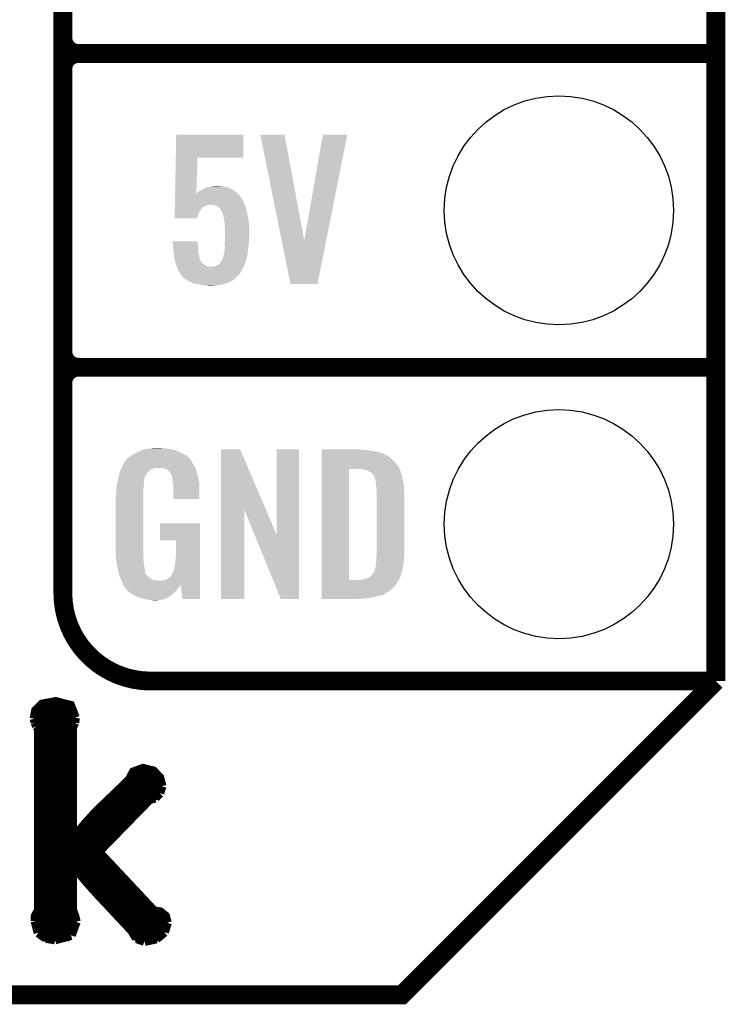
# Model space of a CAD drawing. Extents: x -4.5 to 27.4, y -3.9 to 53.4.
# Tile 20 of 43: x 18.5 to 24.2, y -3.9 to 4.1. Entities that reach past the tile are written whole.
import ezdxf

# ---------------------------------------------------------------- set-up
doc = ezdxf.new("R2010")
doc.units = 0
doc.layers.get('0').update_dxf_attribs({"linetype": 'CONTINUOUS'})
for name, color, linetype in [('BRUSHLESS_28_CLICK_V101_GKO', 9, 'CONTINUOUS'), ('BRUSHLESS_28_CLICK_V101_GTO', 11, 'CONTINUOUS'), ('BRUSHLESS_28_CLICK_V101_GTS', 8, 'CONTINUOUS')]:
    doc.layers.add(name, color=color, linetype=linetype)

# ---------------------------------------------------------------- blocks, each defined once
blk = doc.blocks.new('ROUND_59')
blk.add_circle((0, 0), 0.9271)

msp = doc.modelspace()

# ---------------------------------------------------------------- linework, layer by layer
at = {"layer": 'BRUSHLESS_28_CLICK_V101_GKO', "const_width": 0.1524}
for points in [[(24.13, -1.27), (24.13, 28.575)], [(-1.27, -3.81), (21.59, -3.81), (24.13, -1.27)]]:
    msp.add_lwpolyline(points, dxfattribs=at)
at = {"layer": 'BRUSHLESS_28_CLICK_V101_GTO'}
for points, const_width in [([(18.8468, -0.5588), (18.8468, 18.3388)], 0.1524), ([(18.8468, 3.937), (18.8468, 6.223)], 0.1524), ([(18.9738, 3.81), (24.13, 3.81)], 0.1524), ([(18.9738, 3.81), (24.13, 3.81)], 0.1524), ([(18.8468, 1.397), (18.8468, 3.683)], 0.1524), ([(18.9738, 1.27), (24.13, 1.27)], 0.1524), ([(18.9738, 1.27), (24.13, 1.27)], 0.1524), ([(19.558, -1.27), (24.13, -1.27)], 0.1524), ([(22.84984, -1.27), (23.8506, -1.27)], 0.1524), ([(18.61566, -1.5748), (18.62836, -1.50876), (18.67916, -1.45796), (18.78838, -1.43764), (18.90776, -1.46812), (18.94586, -1.56718)], 0.0762), ([(18.62836, -1.50876), (18.9357, -1.50876)], 0.0762), ([(18.61566, -1.5748), (18.62328, -1.60528)], 0.0762), ([(18.6182, -1.58496), (18.94332, -1.58496)], 0.0762), ([(18.62328, -1.60528), (18.63598, -1.63576)], 0.0762), ([(18.923, -1.64338), (18.94078, -1.60782)], 0.0762), ([(18.94078, -1.60782), (18.94586, -1.56718)], 0.0762), ([(18.62328, -3.2131), (18.62582, -3.16992), (18.65122, -3.12674), (18.65122, -1.65608)], 0.0762), ([(18.63598, -1.63576), (18.65122, -1.65608)], 0.0762), ([(18.65122, -1.66116), (18.923, -1.66116)], 0.0762), ([(18.923, -2.54254), (18.923, -1.64338)], 0.0762), ([(18.65122, -1.73736), (18.923, -1.73736)], 0.0762), ([(18.65122, -1.81356), (18.923, -1.81356)], 0.0762), ([(18.65122, -1.88976), (18.923, -1.88976)], 0.0762), ([(18.65122, -1.96596), (18.923, -1.96596)], 0.0762), ([(18.923, -2.54254), (18.92808, -2.54508), (19.03476, -2.41808), (19.11858, -2.32664), (19.38528, -2.0701), (19.4183, -2.0066), (19.4945, -1.97866), (19.57832, -1.99898), (19.62912, -2.05232), (19.6469, -2.1209)], 0.0762), ([(18.65122, -2.04216), (18.923, -2.04216)], 0.0762), ([(19.39036, -2.04216), (19.62404, -2.04216)], 0.0762), ([(18.65122, -2.11836), (18.923, -2.11836)], 0.0762), ([(19.33448, -2.11836), (19.6469, -2.11836)], 0.0762), ([(19.59356, -2.21488), (19.62912, -2.17678)], 0.0762), ([(19.62912, -2.17678), (19.6469, -2.1209)], 0.0762), ([(18.65122, -2.19456), (18.923, -2.19456)], 0.0762), ([(19.13382, -2.65176), (19.54784, -2.22758)], 0.0762), ([(19.25574, -2.19456), (19.61896, -2.19456)], 0.0762), ([(19.54784, -2.22758), (19.59356, -2.21488)], 0.0762), ([(18.65122, -2.27076), (18.923, -2.27076)], 0.0762), ([(18.65122, -2.34696), (18.923, -2.34696)], 0.0762), ([(19.1008, -2.34696), (19.431, -2.34696)], 0.0762), ([(19.177, -2.27076), (19.50466, -2.27076)], 0.0762), ([(18.65122, -2.42316), (18.923, -2.42316)], 0.0762), ([(19.03222, -2.42316), (19.35734, -2.42316)], 0.0762), ([(18.65122, -2.49936), (18.923, -2.49936)], 0.0762), ([(18.96618, -2.49936), (19.28368, -2.49936)], 0.0762), ([(18.65122, -2.57556), (19.20748, -2.57556)], 0.0762), ([(18.65122, -2.65176), (19.13382, -2.65176)], 0.0762), ([(19.13382, -2.65176), (19.5834, -3.13182), (19.6342, -3.13944), (19.67484, -3.17246), (19.69008, -3.2258)], 0.0762), ([(18.65122, -2.72796), (19.20494, -2.72796)], 0.0762), ([(18.65122, -2.80416), (18.923, -2.80416)], 0.0762), ([(18.923, -2.76098), (18.92808, -2.75844)], 0.0762), ([(18.923, -3.12166), (18.923, -2.76098)], 0.0762), ([(18.92808, -2.75844), (19.02968, -2.8829)], 0.0762), ([(18.96364, -2.80416), (19.27606, -2.80416)], 0.0762), ([(18.65122, -2.88036), (18.923, -2.88036)], 0.0762), ([(19.02714, -2.88036), (19.34718, -2.88036)], 0.0762), ([(19.02968, -2.8829), (19.10588, -2.96926)], 0.0762), ([(18.65122, -2.95656), (18.923, -2.95656)], 0.0762), ([(19.09318, -2.95656), (19.4183, -2.95656)], 0.0762), ([(19.10588, -2.96926), (19.4056, -3.2893)], 0.0762), ([(18.65122, -3.03276), (18.923, -3.03276)], 0.0762), ([(19.1643, -3.03276), (19.48942, -3.03276)], 0.0762), ([(18.65122, -3.10896), (18.923, -3.10896)], 0.0762), ([(18.923, -3.12166), (18.94078, -3.16992), (18.95348, -3.21818)], 0.0762), ([(19.23542, -3.10896), (19.56054, -3.10896)], 0.0762), ([(18.62328, -3.18516), (18.9484, -3.18516)], 0.0762), ([(18.62328, -3.2131), (18.64868, -3.30708)], 0.0762), ([(18.91284, -3.3274), (18.95348, -3.21818)], 0.0762), ([(19.30654, -3.18516), (19.67992, -3.18516)], 0.0762), ([(19.66722, -3.302), (19.69008, -3.2258)], 0.0762), ([(18.62836, -3.26136), (18.95094, -3.26136)], 0.0762), ([(19.37766, -3.26136), (19.685, -3.26136)], 0.0762), ([(19.4056, -3.2893), (19.4437, -3.3528)], 0.0762), ([(19.60372, -3.35534), (19.66722, -3.302)], 0.0762), ([(18.64868, -3.30708), (18.70964, -3.35026)], 0.0762), ([(18.67916, -3.33756), (18.90014, -3.33756)], 0.0762), ([(18.70964, -3.35026), (18.7833, -3.36296)], 0.0762), ([(18.7833, -3.36296), (18.91284, -3.3274)], 0.0762), ([(19.42846, -3.33756), (19.6342, -3.33756)], 0.0762), ([(19.4437, -3.3528), (19.5072, -3.37566)], 0.0762), ([(19.5072, -3.37566), (19.60372, -3.35534)], 0.0762)]:
    msp.add_lwpolyline(points, dxfattribs=dict(at, const_width=const_width))
at = {"layer": 'BRUSHLESS_28_CLICK_V101_GTO', "const_width": 0.1524}
for points in [[(18.8468, 3.937, 0.4142136), (18.9738, 3.81)], [(18.9738, 3.81, 0.4142136), (18.8468, 3.683)], [(18.9738, 3.81, 0.4142136), (18.8468, 3.683)], [(18.8468, 1.397, 0.4142136), (18.9738, 1.27)], [(18.9738, 1.27, 0.4142136), (18.8468, 1.143)], [(18.9738, 1.27, 0.4142136), (18.8468, 1.143)], [(18.8468, -0.5588, 0.4142136), (19.558, -1.27)]]:
    msp.add_lwpolyline(points, format="xyb", dxfattribs=at)
at = {"layer": 'BRUSHLESS_28_CLICK_V101_GTO'}
for points in [[(19.760272, 2.96672), (19.763764, 3.152114), (20.307274, 2.96672), (20.3073, 3.152114)], [(19.763764, 3.152114), (19.763766, 3.15214), (20.3073, 3.152114), (19.763766, 3.15214)], [(20.444488, 3.152118), (20.444484, 3.152134), (20.640044, 3.152118), (20.444484, 3.152134)], [(20.617074, 2.296304), (20.444488, 3.152118), (20.800086, 2.296304), (20.640044, 3.152118)], [(20.800086, 2.296304), (20.949936, 3.15211), (20.977216, 2.296304), (21.148036, 3.15211)], [(20.949936, 3.15211), (20.949942, 3.15214), (21.148036, 3.15211), (20.949942, 3.15214)], [(19.754772, 2.674668), (19.760272, 2.966694), (19.926348, 2.674668), (19.93646, 2.966694)], [(19.760272, 2.966694), (19.760272, 2.96672), (19.93646, 2.966694), (20.307274, 2.96672)], [(19.96694, 2.7051), (19.988954, 2.71526), (20.223118, 2.7051), (20.205702, 2.71526)], [(19.988954, 2.71526), (19.999962, 2.72034), (20.205702, 2.71526), (20.19351, 2.72034)], [(19.999962, 2.72034), (20.00758, 2.72288), (20.19351, 2.72034), (20.187412, 2.72288)], [(20.00758, 2.72288), (20.017738, 2.727958), (20.187412, 2.72288), (20.175222, 2.727958)], [(20.017738, 2.727958), (20.017744, 2.72796), (20.175222, 2.727958), (20.175212, 2.72796)], [(20.017744, 2.72796), (20.030442, 2.727962), (20.175212, 2.72796), (20.175202, 2.727962)], [(20.030442, 2.727962), (20.04568, 2.73304), (20.175202, 2.727962), (20.14728, 2.73304)], [(20.04568, 2.73304), (20.06092, 2.73558), (20.14728, 2.73304), (20.124422, 2.73558)], [(20.06092, 2.73558), (20.101558, 2.73812), (20.124422, 2.73558), (20.114262, 2.73812)], [(19.753766, 2.62128), (19.754004, 2.633982), (20.30222, 2.62128), (20.2946, 2.633982)], [(19.754004, 2.633982), (19.7541, 2.639058), (20.2946, 2.633982), (20.29206, 2.639058)], [(19.7541, 2.639058), (19.754722, 2.672078), (20.29206, 2.639058), (20.266662, 2.672078)], [(19.754722, 2.672078), (19.754772, 2.674668), (20.266662, 2.672078), (20.263556, 2.674668)], [(19.926348, 2.674668), (19.944082, 2.692402), (20.263556, 2.674668), (20.242274, 2.692402)], [(19.944082, 2.692402), (19.953222, 2.69748), (20.242274, 2.692402), (20.23618, 2.69748)], [(19.953222, 2.69748), (19.96694, 2.7051), (20.23618, 2.69748), (20.223118, 2.7051)], [(19.752282, 2.542538), (19.752426, 2.55016), (19.961858, 2.542538), (19.96694, 2.55016)], [(19.752426, 2.55016), (19.752474, 2.552694), (19.96694, 2.55016), (19.969474, 2.552694)], [(19.752474, 2.552694), (19.752522, 2.555236), (19.969474, 2.552694), (19.96948, 2.555236)], [(19.752522, 2.555236), (19.752714, 2.5654), (19.96948, 2.555236), (19.98218, 2.5654)], [(19.752714, 2.5654), (19.752856, 2.57302), (19.98218, 2.5654), (19.994878, 2.57302)], [(19.752856, 2.57302), (19.753, 2.580638), (19.994878, 2.57302), (20.01774, 2.580638)], [(19.753, 2.580638), (19.753048, 2.58318), (20.01774, 2.580638), (20.030438, 2.58318)], [(19.753048, 2.58318), (19.753096, 2.585718), (20.030438, 2.58318), (20.035516, 2.585718)], [(19.753096, 2.58572), (19.753382, 2.60096), (20.31873, 2.58572), (20.31238, 2.60096)], [(19.753096, 2.585718), (19.753096, 2.58572), (20.035516, 2.585718), (20.043138, 2.58572)], [(19.753382, 2.60096), (19.753766, 2.62128), (20.31238, 2.60096), (20.30222, 2.62128)], [(20.065998, 2.58318), (20.043138, 2.58572), (20.319788, 2.58318), (20.31873, 2.58572)], [(20.088858, 2.57556), (20.065998, 2.58318), (20.322964, 2.57556), (20.319788, 2.58318)], [(20.099026, 2.570478), (20.088858, 2.57556), (20.32508, 2.570478), (20.322964, 2.57556)], [(20.104098, 2.567942), (20.099026, 2.570478), (20.325716, 2.567942), (20.32508, 2.570478)], [(20.116796, 2.557782), (20.104098, 2.567942), (20.328256, 2.557782), (20.325716, 2.567942)], [(20.12442, 2.545078), (20.116796, 2.557782), (20.331432, 2.545078), (20.328256, 2.557782)], [(19.75104, 2.476526), (19.75166, 2.509518), (19.931368, 2.476526), (19.941538, 2.509518)], [(19.93136, 2.4765), (19.75104, 2.476526), (19.93136, 2.4765), (19.931368, 2.476526)], [(19.75166, 2.509518), (19.752138, 2.534916), (19.941538, 2.509518), (19.954238, 2.534916)], [(19.752138, 2.534916), (19.752282, 2.542538), (19.954238, 2.534916), (19.961858, 2.542538)], [(20.134576, 2.529846), (20.12442, 2.545078), (20.33524, 2.529846), (20.331432, 2.545078)], [(20.134578, 2.52984), (20.134576, 2.529846), (20.33524, 2.52984), (20.33524, 2.529846)], [(20.13458, 2.527304), (20.134578, 2.52984), (20.335774, 2.527304), (20.33524, 2.52984)], [(20.1422, 2.50444), (20.13458, 2.527304), (20.340588, 2.50444), (20.335774, 2.527304)], [(20.148436, 2.48158), (20.1422, 2.50444), (20.3454, 2.48158), (20.340588, 2.50444)], [(20.14982, 2.476502), (20.148436, 2.48158), (20.346126, 2.476502), (20.3454, 2.48158)], [(20.1549, 2.446022), (20.14982, 2.476502), (20.35048, 2.446022), (20.346126, 2.476502)], [(20.1549, 2.428238), (20.1549, 2.446022), (20.35302, 2.428238), (20.35048, 2.446022)], [(20.1549, 2.418078), (20.1549, 2.428238), (20.353428, 2.418078), (20.35302, 2.428238)], [(20.15744, 2.39014), (20.1549, 2.418078), (20.354544, 2.39014), (20.353428, 2.418078)], [(20.15744, 2.36474), (20.15744, 2.39014), (20.35556, 2.36474), (20.354544, 2.39014)], [(20.15744, 2.34188), (20.15744, 2.36474), (20.35556, 2.34188), (20.35556, 2.36474)], [(20.15744, 2.316482), (20.15744, 2.34188), (20.35302, 2.316482), (20.35556, 2.34188)], [(20.15744, 2.288538), (20.15744, 2.316482), (20.35302, 2.288538), (20.35302, 2.316482)], [(19.735822, 2.288514), (19.73582, 2.288534), (19.93646, 2.288514), (19.73582, 2.288534)], [(19.73645, 2.2733), (19.735822, 2.288514), (19.93646, 2.2733), (19.93646, 2.288514)], [(19.737186, 2.255518), (19.73645, 2.2733), (19.939, 2.255518), (19.93646, 2.2733)], [(19.738236, 2.23012), (19.737186, 2.255518), (19.939, 2.23012), (19.939, 2.255518)], [(20.1549, 2.2606), (20.156978, 2.28346), (20.349754, 2.2606), (20.35302, 2.28346)], [(20.1549, 2.2479), (20.1549, 2.2606), (20.34794, 2.2479), (20.349754, 2.2606)], [(20.1549, 2.209804), (20.1549, 2.2479), (20.343178, 2.209804), (20.34794, 2.2479)], [(20.156978, 2.28346), (20.15744, 2.288538), (20.35302, 2.28346), (20.35302, 2.288538)], [(20.688296, 1.943122), (20.617074, 2.296304), (20.906722, 1.943122), (20.977216, 2.296304)], [(19.73834, 2.22758), (19.738236, 2.23012), (19.939284, 2.22758), (19.939, 2.23012)], [(19.740992, 2.207262), (19.73834, 2.22758), (19.94154, 2.207262), (19.939284, 2.22758)], [(19.74596, 2.16916), (19.740992, 2.207262), (19.949162, 2.16916), (19.94154, 2.207262)], [(19.748784, 2.15646), (19.74596, 2.16916), (19.951702, 2.15646), (19.949162, 2.16916)], [(19.753864, 2.1336), (19.748784, 2.15646), (19.95934, 2.1336), (19.951702, 2.15646)], [(20.13966, 2.148836), (20.14474, 2.164082), (20.332698, 2.148836), (20.337054, 2.164082)], [(20.14474, 2.164082), (20.145282, 2.166618), (20.337054, 2.164082), (20.33778, 2.166618)], [(20.145282, 2.166618), (20.15236, 2.199642), (20.33778, 2.166618), (20.341906, 2.199642)], [(20.15236, 2.199642), (20.152362, 2.202182), (20.341906, 2.199642), (20.342224, 2.202182)], [(20.152362, 2.202182), (20.1549, 2.209804), (20.342224, 2.202182), (20.343178, 2.209804)], [(19.753868, 2.133582), (19.753864, 2.1336), (19.961866, 2.133582), (19.95934, 2.1336)], [(19.75612, 2.123442), (19.753868, 2.133582), (19.966942, 2.123442), (19.961866, 2.133582)], [(19.757814, 2.118364), (19.75612, 2.123442), (19.969482, 2.118364), (19.966942, 2.123442)], [(19.761202, 2.108198), (19.757814, 2.118364), (19.979642, 2.108198), (19.969482, 2.118364)], [(19.76374, 2.10058), (19.761202, 2.108198), (19.99234, 2.10058), (19.979642, 2.108198)], [(19.767128, 2.090418), (19.76374, 2.10058), (20.00504, 2.090418), (19.99234, 2.10058)], [(19.76882, 2.08534), (19.767128, 2.090418), (20.025362, 2.08534), (20.00504, 2.090418)], [(19.769668, 2.0828), (19.76882, 2.08534), (20.048222, 2.0828), (20.025362, 2.08534)], [(19.772208, 2.075176), (19.769668, 2.0828), (20.307298, 2.075176), (20.309838, 2.0828)], [(19.77898, 2.054856), (19.772208, 2.075176), (20.29375, 2.054856), (20.307298, 2.075176)], [(20.048222, 2.0828), (20.055842, 2.082802), (20.309838, 2.0828), (20.30984, 2.082802)], [(20.055842, 2.082802), (20.063462, 2.08534), (20.30984, 2.082802), (20.310686, 2.08534)], [(20.063462, 2.08534), (20.076162, 2.087882), (20.310686, 2.08534), (20.311534, 2.087882)], [(20.076162, 2.087882), (20.099014, 2.098038), (20.311534, 2.087882), (20.31492, 2.098038)], [(20.099014, 2.098038), (20.09902, 2.09804), (20.31492, 2.098038), (20.31492, 2.09804)], [(20.09902, 2.09804), (20.111716, 2.103124), (20.31492, 2.09804), (20.317462, 2.103124)], [(20.111716, 2.103124), (20.121876, 2.11328), (20.317462, 2.103124), (20.32254, 2.11328)], [(20.121876, 2.11328), (20.12188, 2.113282), (20.32254, 2.11328), (20.32254, 2.113282)], [(20.12188, 2.113282), (20.121882, 2.115824), (20.32254, 2.113282), (20.323556, 2.115824)], [(20.121882, 2.115824), (20.12442, 2.120902), (20.323556, 2.115824), (20.325588, 2.120902)], [(20.12442, 2.120902), (20.126112, 2.125976), (20.325588, 2.120902), (20.327618, 2.125976)], [(20.126112, 2.125976), (20.126962, 2.128524), (20.327618, 2.125976), (20.327618, 2.128524)], [(20.126962, 2.128524), (20.12865, 2.131058), (20.327618, 2.128524), (20.32762, 2.131058)], [(20.12865, 2.131058), (20.13204, 2.136138), (20.32762, 2.131058), (20.32907, 2.136138)], [(20.13204, 2.136138), (20.13966, 2.148836), (20.32907, 2.136138), (20.332698, 2.148836)], [(19.780566, 2.052322), (19.77898, 2.054856), (20.292062, 2.052322), (20.29375, 2.054856)], [(19.79168, 2.03454), (19.780566, 2.052322), (20.282178, 2.03454), (20.292062, 2.052322)], [(19.794726, 2.029464), (19.79168, 2.03454), (20.279358, 2.029464), (20.282178, 2.03454)], [(19.7993, 2.021838), (19.794726, 2.029464), (20.272496, 2.021838), (20.279358, 2.029464)], [(19.801838, 2.016764), (19.7993, 2.021838), (20.26793, 2.016764), (20.272496, 2.021838)], [(19.812424, 2.00406), (19.801838, 2.016764), (20.2565, 2.00406), (20.26793, 2.016764)], [(19.814538, 2.001522), (19.812424, 2.00406), (20.25396, 2.001522), (20.2565, 2.00406)], [(19.832324, 1.98628), (19.814538, 2.001522), (20.238718, 1.98628), (20.25396, 2.001522)], [(19.845662, 1.978658), (19.832324, 1.98628), (20.231096, 1.978658), (20.238718, 1.98628)], [(19.867882, 1.96596), (19.845662, 1.978658), (20.2057, 1.96596), (20.231096, 1.978658)], [(19.889654, 1.9558), (19.867882, 1.96596), (20.18538, 1.9558), (20.2057, 1.96596)], [(19.905978, 1.948182), (19.889654, 1.9558), (20.167094, 1.948182), (20.18538, 1.9558)], [(19.933078, 1.9431), (19.905978, 1.948182), (20.154898, 1.9431), (20.167094, 1.948182)], [(19.94662, 1.94056), (19.933078, 1.9431), (20.139658, 1.94056), (20.154898, 1.9431)], [(19.958474, 1.93802), (19.94662, 1.94056), (20.12442, 1.93802), (20.139658, 1.94056)], [(19.982182, 1.93294), (19.958474, 1.93802), (20.09902, 1.93294), (20.12442, 1.93802)], [(19.99996, 1.9304), (19.982182, 1.93294), (20.08632, 1.9304), (20.09902, 1.93294)], [(20.025358, 1.92786), (20.012658, 1.9304), (20.040602, 1.92786), (20.08632, 1.9304)], [(20.906718, 1.9431), (20.688296, 1.943122), (20.906718, 1.9431), (20.906722, 1.943122)], [(19.387822, 0.546102), (19.405282, 0.5588), (19.857718, 0.546102), (19.842474, 0.5588)], [(19.405282, 0.5588), (19.415762, 0.56642), (19.842474, 0.5588), (19.827238, 0.56642)], [(19.415762, 0.56642), (19.44116, 0.57912), (19.827238, 0.56642), (19.80184, 0.57912)], [(19.44116, 0.57912), (19.45132, 0.5842), (19.80184, 0.57912), (19.790228, 0.5842)], [(19.45132, 0.5842), (19.47418, 0.59436), (19.790228, 0.5842), (19.767004, 0.59436)], [(19.47418, 0.59436), (19.481794, 0.596898), (19.767004, 0.59436), (19.761202, 0.596898)], [(19.481794, 0.596898), (19.49704, 0.60198), (19.761202, 0.596898), (19.739606, 0.60198)], [(19.49704, 0.60198), (19.513974, 0.60706), (19.739606, 0.60198), (19.718018, 0.60706)], [(19.513974, 0.60706), (19.522442, 0.6096), (19.718018, 0.60706), (19.69897, 0.6096)], [(19.522442, 0.6096), (19.55292, 0.61214), (19.69897, 0.6096), (19.67992, 0.61214)], [(19.55292, 0.61214), (19.56816, 0.61468), (19.67992, 0.61214), (19.664682, 0.61468)], [(19.56816, 0.61468), (19.583402, 0.61722), (19.646902, 0.61468), (19.636742, 0.61722)], [(20.126974, 0.116708), (20.126984, 0.604502), (20.489976, 0.116708), (20.281904, 0.604502)], [(20.126984, 0.604502), (20.126986, 0.60452), (20.281904, 0.604502), (20.126986, 0.60452)], [(20.57654, -0.086232), (20.576564, 0.604494), (20.756864, -0.086232), (20.75688, 0.604494)], [(20.576564, 0.604494), (20.576566, 0.60452), (20.75688, 0.604494), (20.576566, 0.60452)], [(20.939784, 0.60198), (20.939786, 0.60452), (21.27504, 0.60198), (21.24964, 0.60452)], [(20.939784, 0.59944), (20.939784, 0.60198), (21.30806, 0.59944), (21.27504, 0.60198)], [(20.939784, 0.59436), (20.939784, 0.59944), (21.346158, 0.59436), (21.30806, 0.59944)], [(20.939784, 0.579118), (20.939784, 0.59436), (21.422362, 0.579118), (21.346158, 0.59436)], [(20.939784, 0.563878), (20.939784, 0.579118), (21.455376, 0.563878), (21.422362, 0.579118)], [(20.939784, 0.561338), (20.939784, 0.563878), (21.457924, 0.561338), (21.455376, 0.563878)], [(20.939784, 0.54864), (20.939784, 0.561338), (21.483316, 0.54864), (21.457924, 0.561338)], [(19.32686, 0.46736), (19.33702, 0.49022), (19.91291, 0.46736), (19.898362, 0.49022)], [(19.33702, 0.49022), (19.337022, 0.490222), (19.898362, 0.49022), (19.898362, 0.490222)], [(19.337022, 0.490222), (19.352256, 0.513076), (19.898362, 0.490222), (19.888202, 0.513076)], [(19.352256, 0.513076), (19.35226, 0.51308), (19.888202, 0.513076), (19.8882, 0.51308)], [(19.35226, 0.51308), (19.352286, 0.51562), (19.8882, 0.51308), (19.885662, 0.51562)], [(19.352286, 0.51562), (19.35734, 0.51563), (19.885662, 0.51562), (19.885652, 0.51563)], [(19.35734, 0.51563), (19.361912, 0.523244), (19.885652, 0.51563), (19.878042, 0.523244)], [(19.361912, 0.523244), (19.36496, 0.528316), (19.878042, 0.523244), (19.875502, 0.528316)], [(19.36496, 0.528316), (19.364964, 0.528322), (19.875502, 0.528316), (19.875498, 0.528322)], [(19.364964, 0.528322), (19.38782, 0.5461), (19.875498, 0.528322), (19.85772, 0.5461)], [(19.38782, 0.5461), (19.387822, 0.546102), (19.85772, 0.5461), (19.857718, 0.546102)], [(20.939782, 0.495298), (20.939784, 0.51562), (21.54174, 0.495298), (21.51888, 0.51562)], [(20.939782, 0.4699), (20.939782, 0.495298), (21.55952, 0.4699), (21.54174, 0.495298)], [(20.939784, 0.533402), (20.939784, 0.54864), (21.5011, 0.533402), (21.483316, 0.54864)], [(20.939784, 0.51562), (20.939784, 0.533402), (21.51888, 0.51562), (21.5011, 0.533402)], [(19.299284, 0.388624), (19.30412, 0.408938), (19.512278, 0.388624), (19.52498, 0.408938)], [(19.30412, 0.408938), (19.306542, 0.419102), (19.52498, 0.408938), (19.533108, 0.419102)], [(19.306542, 0.419102), (19.307608, 0.421638), (19.533108, 0.419102), (19.535138, 0.421638)], [(19.307608, 0.421638), (19.314026, 0.436878), (19.535138, 0.421638), (19.550378, 0.436878)], [(19.314026, 0.436878), (19.317234, 0.4445), (19.550378, 0.436878), (19.563078, 0.4445)], [(19.317234, 0.4445), (19.321512, 0.454658), (19.563078, 0.4445), (19.591018, 0.454658)], [(19.321512, 0.45466), (19.324722, 0.462284), (19.918682, 0.45466), (19.91614, 0.462284)], [(19.321512, 0.454658), (19.321512, 0.45466), (19.591018, 0.454658), (19.654516, 0.45466)], [(19.324722, 0.462284), (19.32686, 0.46736), (19.91614, 0.462284), (19.91291, 0.46736)], [(19.669762, 0.44958), (19.654516, 0.45466), (19.920376, 0.44958), (19.918682, 0.45466)], [(19.679922, 0.447042), (19.669762, 0.44958), (19.921222, 0.447042), (19.920376, 0.44958)], [(19.695158, 0.436882), (19.679922, 0.447042), (19.924608, 0.436882), (19.921222, 0.447042)], [(19.700236, 0.434342), (19.695158, 0.436882), (19.925454, 0.434342), (19.924608, 0.436882)], [(19.708946, 0.42418), (19.700236, 0.434342), (19.92884, 0.42418), (19.925454, 0.434342)], [(19.71548, 0.416556), (19.708946, 0.42418), (19.931084, 0.416556), (19.92884, 0.42418)], [(19.72564, 0.396242), (19.71548, 0.416556), (19.937058, 0.396242), (19.931084, 0.416556)], [(20.939762, -0.452098), (20.939782, 0.44704), (21.16074, -0.452098), (21.160762, 0.44704)], [(20.939782, 0.44704), (20.939782, 0.4699), (21.57199, 0.44704), (21.55952, 0.4699)], [(21.272502, 0.4445), (21.252178, 0.44704), (21.573376, 0.4445), (21.57199, 0.44704)], [(21.28139, 0.44196), (21.272502, 0.4445), (21.57476, 0.44196), (21.573376, 0.4445)], [(21.290278, 0.43942), (21.28139, 0.44196), (21.576032, 0.43942), (21.57476, 0.44196)], [(21.302982, 0.436878), (21.290278, 0.43942), (21.577302, 0.436878), (21.576032, 0.43942)], [(21.315682, 0.431798), (21.302982, 0.436878), (21.578572, 0.431798), (21.577302, 0.436878)], [(21.323302, 0.42672), (21.315682, 0.431798), (21.57984, 0.42672), (21.578572, 0.431798)], [(21.328384, 0.42418), (21.323302, 0.42672), (21.580566, 0.42418), (21.57984, 0.42672)], [(21.330924, 0.424178), (21.328384, 0.42418), (21.580568, 0.424178), (21.580566, 0.42418)], [(21.34108, 0.419098), (21.330924, 0.424178), (21.582018, 0.419098), (21.580568, 0.424178)], [(21.351238, 0.40894), (21.34108, 0.419098), (21.58492, 0.40894), (21.582018, 0.419098)], [(21.35124, 0.408938), (21.351238, 0.40894), (21.584922, 0.408938), (21.58492, 0.40894)], [(21.363938, 0.38862), (21.35124, 0.408938), (21.591694, 0.38862), (21.584922, 0.408938)], [(19.28368, 0.3175), (19.286352, 0.330198), (19.500002, 0.3175), (19.50212, 0.330198)], [(19.286352, 0.330198), (19.289026, 0.342898), (19.50212, 0.330198), (19.50212, 0.342898)], [(19.289026, 0.342898), (19.291164, 0.353058), (19.50212, 0.342898), (19.50466, 0.353058)], [(19.291164, 0.353058), (19.29277, 0.360678), (19.50466, 0.353058), (19.50466, 0.360678)], [(19.29277, 0.360678), (19.29384, 0.36576), (19.50466, 0.360678), (19.506044, 0.36576)], [(19.29384, 0.36576), (19.299284, 0.388624), (19.506044, 0.36576), (19.512278, 0.388624)], [(19.730716, 0.388626), (19.72564, 0.396242), (19.939298, 0.388626), (19.937058, 0.396242)], [(19.73072, 0.381004), (19.730716, 0.388626), (19.94154, 0.381004), (19.939298, 0.388626)], [(19.730722, 0.381002), (19.73072, 0.381004), (19.94154, 0.381002), (19.94154, 0.381004)], [(19.733258, 0.375924), (19.730722, 0.381002), (19.942508, 0.375924), (19.94154, 0.381002)], [(19.73326, 0.360682), (19.733258, 0.375924), (19.945412, 0.360682), (19.942508, 0.375924)], [(19.7358, 0.34036), (19.73326, 0.360682), (19.949282, 0.34036), (19.945412, 0.360682)], [(19.737756, 0.327658), (19.7358, 0.34036), (19.9517, 0.327658), (19.949282, 0.34036)], [(19.74088, 0.307342), (19.737756, 0.327658), (19.951694, 0.307342), (19.9517, 0.327658)], [(21.36521, 0.38608), (21.363938, 0.38862), (21.59254, 0.38608), (21.591694, 0.38862)], [(21.36902, 0.378458), (21.36521, 0.38608), (21.593812, 0.378458), (21.59254, 0.38608)], [(21.37156, 0.37084), (21.36902, 0.378458), (21.59508, 0.37084), (21.593812, 0.378458)], [(21.3741, 0.365756), (21.37156, 0.37084), (21.595928, 0.365756), (21.59508, 0.37084)], [(21.3741, 0.363218), (21.3741, 0.365756), (21.596352, 0.363218), (21.595928, 0.365756)], [(21.37537, 0.3556), (21.3741, 0.363218), (21.59762, 0.3556), (21.596352, 0.363218)], [(21.37664, 0.34798), (21.37537, 0.3556), (21.599144, 0.34798), (21.59762, 0.3556)], [(21.38045, 0.3175), (21.37664, 0.34798), (21.60524, 0.3175), (21.599144, 0.34798)], [(19.27606, 0.25146), (19.2786, 0.26924), (19.49704, 0.25146), (19.49704, 0.26924)], [(19.27606, 0.233682), (19.27606, 0.25146), (19.49704, 0.233682), (19.49704, 0.25146)], [(19.2786, 0.26924), (19.279134, 0.274318), (19.49704, 0.26924), (19.49704, 0.274318)], [(19.279134, 0.274318), (19.28154, 0.29718), (19.49704, 0.274318), (19.49958, 0.29718)], [(19.28154, 0.29718), (19.283412, 0.314958), (19.49958, 0.29718), (19.49958, 0.314958)], [(19.283412, 0.314958), (19.28368, 0.3175), (19.49958, 0.314958), (19.500002, 0.3175)], [(19.74088, 0.203226), (19.74088, 0.307342), (19.951674, 0.203226), (19.951694, 0.307342)], [(21.38426, 0.287018), (21.38045, 0.3175), (21.607034, 0.287018), (21.60524, 0.3175)], [(21.38426, 0.27432), (21.38426, 0.287018), (21.60778, 0.27432), (21.607034, 0.287018)], [(21.38426, 0.228602), (21.38426, 0.27432), (21.61032, 0.228602), (21.60778, 0.27432)], [(19.27352, 0.218442), (19.27606, 0.233682), (19.49704, 0.218442), (19.49704, 0.233682)], [(19.27352, -0.20574), (19.27352, 0.218442), (19.49704, -0.20574), (19.49704, 0.218442)], [(19.951674, 0.2032), (19.74088, 0.203226), (19.951674, 0.2032), (19.951674, 0.203226)], [(21.38426, -0.23622), (21.38426, 0.228602), (21.61032, -0.23622), (21.61032, 0.228602)], [(20.12696, -0.604494), (20.126974, 0.116708), (20.314894, -0.604494), (20.31492, 0.116708)], [(20.397828, -0.086232), (20.31492, 0.116708), (20.57654, -0.086232), (20.489976, 0.116708)], [(19.63166, -0.132054), (19.631684, 0.007594), (19.956774, -0.132054), (19.95678, 0.007594)], [(19.631684, 0.007594), (19.631686, 0.00762), (19.95678, 0.007594), (19.631686, 0.00762)], [(19.761174, -0.13208), (19.63166, -0.132054), (19.956774, -0.13208), (19.956774, -0.132054)], [(19.7612, -0.243842), (19.761174, -0.13208), (19.956768, -0.243842), (19.956774, -0.13208)], [(20.609556, -0.604502), (20.397828, -0.086232), (20.756854, -0.604502), (20.756864, -0.086232)], [(19.275788, -0.26924), (19.27352, -0.20574), (19.49704, -0.26924), (19.49704, -0.20574)], [(21.38426, -0.25146), (21.38426, -0.23622), (21.608796, -0.25146), (21.61032, -0.23622)], [(19.27606, -0.276858), (19.275788, -0.26924), (19.497994, -0.276858), (19.49704, -0.26924)], [(19.278094, -0.289562), (19.27606, -0.276858), (19.49958, -0.289562), (19.497994, -0.276858)], [(19.281752, -0.312422), (19.278094, -0.289562), (19.49958, -0.312422), (19.49958, -0.289562)], [(19.285408, -0.33528), (19.281752, -0.312422), (19.50466, -0.33528), (19.49958, -0.312422)], [(19.75104, -0.3429), (19.75612, -0.31496), (19.956764, -0.3429), (19.956766, -0.31496)], [(19.75612, -0.31496), (19.75866, -0.28194), (19.956766, -0.31496), (19.956766, -0.28194)], [(19.75866, -0.28194), (19.7612, -0.243842), (19.956766, -0.28194), (19.956768, -0.243842)], [(21.37918, -0.322578), (21.38172, -0.30226), (21.600886, -0.322578), (21.603788, -0.30226)], [(21.38172, -0.279398), (21.383336, -0.26162), (21.606298, -0.279398), (21.60778, -0.26162)], [(21.38172, -0.2921), (21.38172, -0.279398), (21.60524, -0.2921), (21.606298, -0.279398)], [(21.38172, -0.30226), (21.38172, -0.2921), (21.603788, -0.30226), (21.60524, -0.2921)], [(21.383336, -0.26162), (21.38426, -0.25146), (21.60778, -0.26162), (21.608796, -0.25146)], [(19.28622, -0.34036), (19.285408, -0.33528), (19.505676, -0.34036), (19.50466, -0.33528)], [(19.290284, -0.36068), (19.28622, -0.34036), (19.50974, -0.36068), (19.505676, -0.34036)], [(19.295874, -0.388622), (19.290284, -0.36068), (19.512282, -0.388622), (19.50974, -0.36068)], [(19.29638, -0.391162), (19.295874, -0.388622), (19.513554, -0.391162), (19.512282, -0.388622)], [(19.301714, -0.408936), (19.29638, -0.391162), (19.522442, -0.408936), (19.513554, -0.391162)], [(19.73326, -0.403858), (19.733262, -0.396236), (19.956762, -0.403858), (19.956762, -0.396236)], [(19.733262, -0.396236), (19.73834, -0.38354), (19.956762, -0.396236), (19.956762, -0.38354)], [(19.73834, -0.38354), (19.74596, -0.365758), (19.956762, -0.38354), (19.956764, -0.365758)], [(19.74596, -0.365758), (19.75104, -0.3429), (19.956764, -0.365758), (19.956764, -0.3429)], [(21.354414, -0.40132), (21.363938, -0.386082), (21.58492, -0.40132), (21.588982, -0.386082)], [(21.363938, -0.386082), (21.371558, -0.363222), (21.588982, -0.386082), (21.59508, -0.363222)], [(21.371558, -0.363222), (21.374098, -0.355602), (21.59508, -0.363222), (21.596168, -0.355602)], [(21.374098, -0.355602), (21.3741, -0.353064), (21.596168, -0.355602), (21.59653, -0.353064)], [(21.3741, -0.353064), (21.376638, -0.345442), (21.59653, -0.353064), (21.597618, -0.345442)], [(21.376638, -0.345442), (21.37664, -0.335282), (21.597618, -0.345442), (21.59907, -0.335282)], [(21.37664, -0.335282), (21.37918, -0.322578), (21.59907, -0.335282), (21.600886, -0.322578)], [(19.302478, -0.411484), (19.301714, -0.408936), (19.524982, -0.411484), (19.522442, -0.408936)], [(19.304, -0.416556), (19.302478, -0.411484), (19.527524, -0.416556), (19.524982, -0.411484)], [(19.304, -0.416562), (19.304, -0.416556), (19.527532, -0.416562), (19.527524, -0.416556)], [(19.306858, -0.424182), (19.304, -0.416562), (19.53768, -0.424182), (19.527532, -0.416562)], [(19.309716, -0.4318), (19.306858, -0.424182), (19.5453, -0.4318), (19.53768, -0.424182)], [(19.31162, -0.43688), (19.309716, -0.4318), (19.552922, -0.43688), (19.5453, -0.4318)], [(19.313798, -0.441958), (19.31162, -0.43688), (19.560538, -0.441958), (19.552922, -0.43688)], [(19.318152, -0.45212), (19.313798, -0.441958), (19.578324, -0.45212), (19.560538, -0.441958)], [(19.31924, -0.45466), (19.318152, -0.45212), (19.60118, -0.45466), (19.578324, -0.45212)], [(19.32051, -0.4572), (19.31924, -0.45466), (19.626578, -0.4572), (19.60118, -0.45466)], [(19.32686, -0.4699), (19.32051, -0.4572), (19.956758, -0.4699), (19.95676, -0.4572)], [(19.33194, -0.485138), (19.32686, -0.4699), (19.956758, -0.485138), (19.956758, -0.4699)], [(19.639282, -0.4572), (19.65198, -0.45466), (19.95676, -0.4572), (19.95676, -0.45466)], [(19.65198, -0.45466), (19.669762, -0.452118), (19.95676, -0.45466), (19.95676, -0.452118)], [(19.669762, -0.452118), (19.685004, -0.447038), (19.95676, -0.452118), (19.95676, -0.447038)], [(19.685004, -0.447038), (19.70024, -0.43688), (19.95676, -0.447038), (19.95676, -0.43688)], [(19.70024, -0.43688), (19.718022, -0.424178), (19.95676, -0.43688), (19.95676, -0.424178)], [(19.718022, -0.424178), (19.730722, -0.406398), (19.95676, -0.424178), (19.956762, -0.406398)], [(19.730722, -0.406398), (19.73326, -0.403858), (19.956762, -0.406398), (19.956762, -0.403858)], [(20.939762, -0.45212), (20.939762, -0.452098), (21.239478, -0.45212), (21.16074, -0.452098)], [(20.939762, -0.462282), (20.939762, -0.45212), (21.556978, -0.462282), (21.565104, -0.45212)], [(20.939762, -0.482596), (20.939762, -0.462282), (21.54682, -0.482596), (21.556978, -0.462282)], [(21.239478, -0.45212), (21.254718, -0.44958), (21.565104, -0.45212), (21.567136, -0.44958)], [(21.267418, -0.44958), (21.267432, -0.449576), (21.567136, -0.44958), (21.56714, -0.449576)], [(21.267432, -0.449576), (21.320758, -0.434342), (21.56714, -0.449576), (21.574758, -0.434342)], [(21.320758, -0.434342), (21.32076, -0.43434), (21.574758, -0.434342), (21.57476, -0.43434)], [(21.32076, -0.43434), (21.333456, -0.424184), (21.57476, -0.43434), (21.577884, -0.424184)], [(21.333456, -0.424184), (21.335994, -0.42418), (21.577884, -0.424184), (21.577886, -0.42418)], [(21.335994, -0.42418), (21.338542, -0.421638), (21.577886, -0.42418), (21.578668, -0.421638)], [(21.338542, -0.421638), (21.35124, -0.4064), (21.578668, -0.421638), (21.583356, -0.4064)], [(21.35124, -0.4064), (21.354414, -0.40132), (21.583356, -0.4064), (21.58492, -0.40132)], [(19.332932, -0.487122), (19.33194, -0.485138), (19.956758, -0.487122), (19.956758, -0.485138)], [(19.333214, -0.487686), (19.332932, -0.487122), (19.799294, -0.487686), (19.799298, -0.487122)], [(19.334484, -0.490224), (19.333214, -0.487686), (19.796758, -0.490224), (19.799294, -0.487686)], [(19.33702, -0.495298), (19.334484, -0.490224), (19.794582, -0.495298), (19.796758, -0.490224)], [(19.345486, -0.507996), (19.33702, -0.495298), (19.789138, -0.507996), (19.794582, -0.495298)], [(19.34718, -0.51054), (19.345486, -0.507996), (19.78723, -0.51054), (19.789138, -0.507996)], [(19.349714, -0.513074), (19.34718, -0.51054), (19.78533, -0.513074), (19.78723, -0.51054)], [(19.34972, -0.51562), (19.349714, -0.513074), (19.78342, -0.51562), (19.78533, -0.513074)], [(19.358792, -0.52832), (19.34972, -0.51562), (19.7739, -0.52832), (19.78342, -0.51562)], [(19.362418, -0.533398), (19.358792, -0.52832), (19.769386, -0.533398), (19.7739, -0.52832)], [(19.38274, -0.54864), (19.362418, -0.533398), (19.755836, -0.54864), (19.769386, -0.533398)], [(19.386298, -0.55118), (19.38274, -0.54864), (19.75358, -0.55118), (19.755836, -0.54864)], [(19.418298, -0.574038), (19.386298, -0.55118), (19.728436, -0.574038), (19.75358, -0.55118)], [(19.814538, -0.604496), (19.799318, -0.487122), (19.956754, -0.604496), (19.956758, -0.487122)], [(20.93976, -0.523242), (20.939762, -0.482596), (21.511258, -0.523242), (21.54682, -0.482596)], [(20.93976, -0.543562), (20.93976, -0.523242), (21.485858, -0.543562), (21.511258, -0.523242)], [(20.93976, -0.561342), (20.93976, -0.543562), (21.455378, -0.561342), (21.485858, -0.543562)], [(19.424114, -0.576582), (19.418298, -0.574038), (19.725638, -0.576582), (19.728436, -0.574038)], [(19.458938, -0.59182), (19.424114, -0.576582), (19.698968, -0.59182), (19.725638, -0.576582)], [(19.476212, -0.5969), (19.458938, -0.59182), (19.690078, -0.5969), (19.698968, -0.59182)], [(19.50212, -0.60452), (19.476212, -0.5969), (19.668488, -0.60452), (19.690078, -0.5969)], [(19.53768, -0.61214), (19.50212, -0.60452), (19.646898, -0.61214), (19.668488, -0.60452)], [(19.552918, -0.61468), (19.53768, -0.61214), (19.6215, -0.61468), (19.646898, -0.61214)], [(19.578318, -0.61722), (19.568158, -0.61468), (19.596102, -0.61722), (19.6215, -0.61468)], [(19.956754, -0.60452), (19.814538, -0.604496), (19.956754, -0.60452), (19.956754, -0.604496)], [(20.314894, -0.60452), (20.12696, -0.604494), (20.314894, -0.60452), (20.314894, -0.604494)], [(20.756854, -0.60452), (20.609556, -0.604502), (20.756854, -0.60452), (20.756854, -0.604502)], [(20.93976, -0.563882), (20.93976, -0.561342), (21.452836, -0.563882), (21.455378, -0.561342)], [(20.93976, -0.56896), (20.93976, -0.563882), (21.44268, -0.56896), (21.452836, -0.563882)], [(20.93976, -0.57658), (20.93976, -0.56896), (21.424898, -0.57658), (21.44268, -0.56896)], [(20.93976, -0.58166), (20.93976, -0.57658), (21.39696, -0.58166), (21.424898, -0.57658)], [(20.93976, -0.58928), (20.93976, -0.58166), (21.36394, -0.58928), (21.39696, -0.58166)], [(20.93976, -0.5969), (20.93976, -0.58928), (21.328378, -0.5969), (21.36394, -0.58928)], [(20.93976, -0.60198), (20.93976, -0.5969), (21.28266, -0.60198), (21.328378, -0.5969)], [(20.93976, -0.604494), (20.93976, -0.60198), (21.234894, -0.604494), (21.28266, -0.60198)], [(21.234402, -0.60452), (20.93976, -0.604494), (21.234402, -0.60452), (21.234894, -0.604494)]]:
    msp.add_solid(points, dxfattribs=at)

# ---------------------------------------------------------------- block references
at = {"layer": 'BRUSHLESS_28_CLICK_V101_GTS'}
for p in [(22.86, 2.54), (22.86, 0)]:
    msp.add_blockref('ROUND_59', p, dxfattribs=at)

doc.saveas('drawing.dxf')
